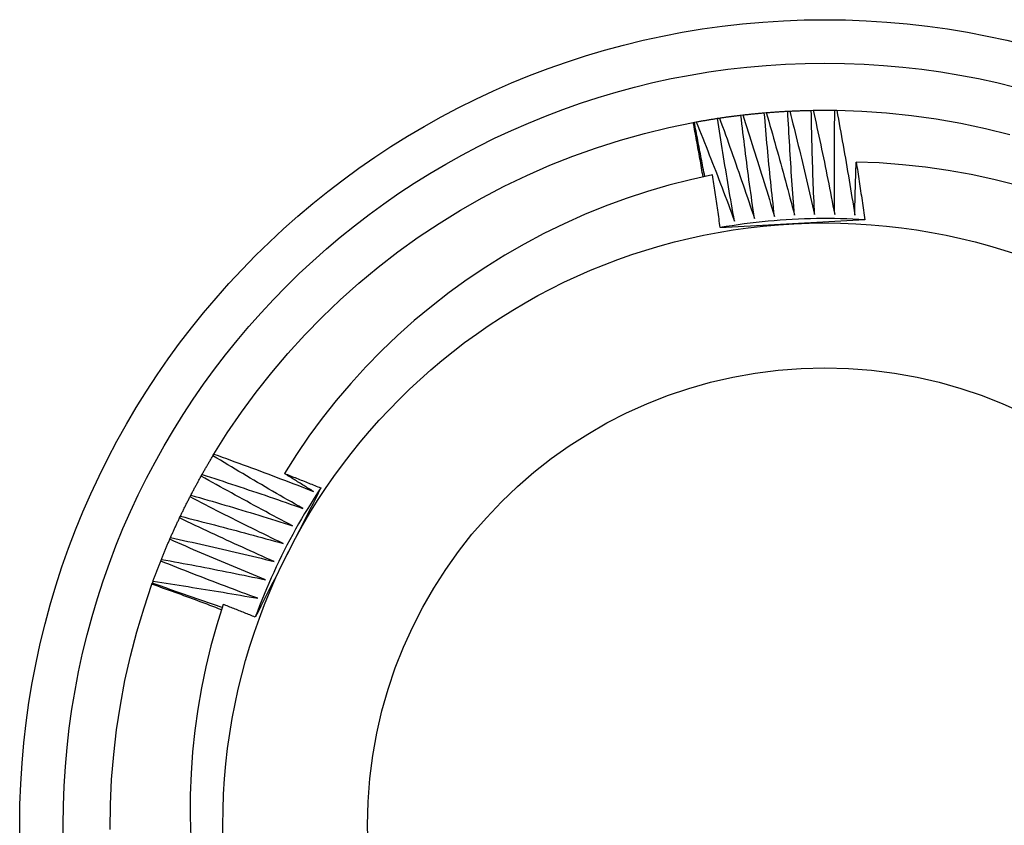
# Model space of a CAD drawing. Header units: inches. Extents: x 48.1 to 120.1, y 24 to 63.2.
# Tile 7 of 25: x 51.879 to 52.093, y 58.101 to 58.276. Entities that reach past the tile are written whole.
import ezdxf

# ---------------------------------------------------------------- set-up
doc = ezdxf.new("R2010")
doc.units = ezdxf.units.IN
doc.header["$MEASUREMENT"] = 0
doc.layers.add('Visible Edges(ANSI)', color=7, linetype='Continuous', lineweight=25)
doc.layers.add('Visible Tangent Edges(ANSI)', color=7, linetype='Continuous', lineweight=25)

msp = doc.modelspace()

# ---------------------------------------------------------------- linework, layer by layer
at = {"layer": 'Visible Edges(ANSI)'}
for p, q in [((52.03049, 58.25478), (52.0309, 58.25484)), ((52.03557, 58.25547), (52.03597, 58.25551)), ((52.04066, 58.25598), (52.04107, 58.25602)), ((52.04577, 58.25633), (52.04618, 58.25635)), ((52.05088, 58.25651), (52.05129, 58.25652)), ((52.056, 58.25653), (52.05641, 58.25652)), ((52.02519, 58.25388), (52.02545, 58.25393)), ((52.02545, 58.25393), (52.02585, 58.254)), ((51.92069, 58.18139), (51.9209, 58.18174)), ((51.91812, 58.17697), (51.91832, 58.17733)), ((51.91569, 58.17246), (51.91588, 58.17282)), ((51.91341, 58.16787), (51.91359, 58.16824)), ((51.91129, 58.16322), (51.91146, 58.16359)), ((51.90932, 58.15849), (51.90947, 58.15887)), ((51.90751, 58.1537), (51.90765, 58.15409)), ((51.90742, 58.15346), (51.90751, 58.1537))]:
    msp.add_line(p, q, dxfattribs=at)
at = {"layer": 'Visible Edges(ANSI)', "flags": 128}
for points in [[(52.02585, 58.254), (52.02604, 58.25404), (52.02624, 58.25407), (52.02643, 58.25411), (52.02662, 58.25414), (52.02682, 58.25418), (52.02701, 58.25421), (52.0272, 58.25425), (52.0274, 58.25428), (52.02759, 58.25431), (52.02778, 58.25434), (52.02798, 58.25438), (52.02817, 58.25441), (52.02836, 58.25444), (52.02856, 58.25447), (52.02875, 58.25451), (52.02894, 58.25454), (52.02914, 58.25457), (52.02933, 58.2546), (52.02952, 58.25463), (52.02972, 58.25466), (52.02991, 58.25469), (52.03011, 58.25472), (52.0303, 58.25475), (52.03049, 58.25478)], [(52.03417, 58.23244), (52.034, 58.23337), (52.03384, 58.2343), (52.03367, 58.23523), (52.03351, 58.23616), (52.03335, 58.23708), (52.03319, 58.23801), (52.03303, 58.23894), (52.03287, 58.23987), (52.03271, 58.2408), (52.03256, 58.24173), (52.0324, 58.24266), (52.03225, 58.2436), (52.03209, 58.24453), (52.03194, 58.24546), (52.03179, 58.24639), (52.03164, 58.24732), (52.0315, 58.24825), (52.03135, 58.24918), (52.0312, 58.25012), (52.03106, 58.25105), (52.03092, 58.25198), (52.03077, 58.25291), (52.03063, 58.25385), (52.03049, 58.25478)], [(52.0309, 58.25484), (52.03109, 58.25487), (52.03129, 58.2549), (52.03148, 58.25493), (52.03168, 58.25496), (52.03187, 58.25498), (52.03206, 58.25501), (52.03226, 58.25504), (52.03245, 58.25507), (52.03265, 58.25509), (52.03284, 58.25512), (52.03304, 58.25515), (52.03323, 58.25517), (52.03343, 58.2552), (52.03362, 58.25522), (52.03381, 58.25525), (52.03401, 58.25527), (52.0342, 58.2553), (52.0344, 58.25532), (52.03459, 58.25535), (52.03479, 58.25537), (52.03498, 58.2554), (52.03518, 58.25542), (52.03537, 58.25544), (52.03557, 58.25547)], [(52.0309, 58.25484), (52.03123, 58.25394), (52.03156, 58.25303), (52.03189, 58.25213), (52.03221, 58.25122), (52.03254, 58.25032), (52.03286, 58.24941), (52.03319, 58.2485), (52.03351, 58.2476), (52.03383, 58.24669), (52.03415, 58.24578), (52.03447, 58.24487), (52.03478, 58.24396), (52.0351, 58.24305), (52.03542, 58.24214), (52.03573, 58.24123), (52.03604, 58.24032), (52.03635, 58.23941), (52.03667, 58.2385), (52.03697, 58.23758), (52.03728, 58.23667), (52.03759, 58.23576), (52.0379, 58.23485), (52.0382, 58.23393), (52.03851, 58.23302)], [(52.03851, 58.23302), (52.03837, 58.23395), (52.03823, 58.23488), (52.0381, 58.23582), (52.03797, 58.23675), (52.03784, 58.23769), (52.03771, 58.23862), (52.03758, 58.23955), (52.03745, 58.24049), (52.03732, 58.24142), (52.0372, 58.24236), (52.03707, 58.24329), (52.03695, 58.24423), (52.03683, 58.24516), (52.03671, 58.2461), (52.03659, 58.24704), (52.03647, 58.24797), (52.03635, 58.24891), (52.03624, 58.24984), (52.03612, 58.25078), (52.03601, 58.25172), (52.0359, 58.25265), (52.03579, 58.25359), (52.03568, 58.25453), (52.03557, 58.25547)], [(52.03597, 58.25551), (52.03617, 58.25554), (52.03636, 58.25556), (52.03656, 58.25558), (52.03675, 58.2556), (52.03695, 58.25562), (52.03714, 58.25564), (52.03734, 58.25566), (52.03753, 58.25569), (52.03773, 58.25571), (52.03793, 58.25573), (52.03812, 58.25575), (52.03832, 58.25577), (52.03851, 58.25579), (52.03871, 58.2558), (52.0389, 58.25582), (52.0391, 58.25584), (52.03929, 58.25586), (52.03949, 58.25588), (52.03968, 58.2559), (52.03988, 58.25591), (52.04007, 58.25593), (52.04027, 58.25595), (52.04046, 58.25597), (52.04066, 58.25598)], [(52.03597, 58.25551), (52.03627, 58.2546), (52.03657, 58.25368), (52.03687, 58.25277), (52.03717, 58.25185), (52.03746, 58.25094), (52.03776, 58.25002), (52.03805, 58.2491), (52.03834, 58.24818), (52.03863, 58.24727), (52.03892, 58.24635), (52.03921, 58.24543), (52.0395, 58.24451), (52.03978, 58.24359), (52.04007, 58.24267), (52.04035, 58.24175), (52.04064, 58.24083), (52.04092, 58.23991), (52.0412, 58.23899), (52.04148, 58.23807), (52.04176, 58.23714), (52.04203, 58.23622), (52.04231, 58.2353), (52.04258, 58.23437), (52.04286, 58.23345)], [(52.04286, 58.23345), (52.04275, 58.23439), (52.04265, 58.23532), (52.04255, 58.23626), (52.04244, 58.2372), (52.04234, 58.23814), (52.04224, 58.23908), (52.04215, 58.24001), (52.04205, 58.24095), (52.04195, 58.24189), (52.04186, 58.24283), (52.04177, 58.24377), (52.04167, 58.24471), (52.04158, 58.24565), (52.04149, 58.24658), (52.0414, 58.24752), (52.04132, 58.24846), (52.04123, 58.2494), (52.04115, 58.25034), (52.04106, 58.25128), (52.04098, 58.25222), (52.0409, 58.25316), (52.04082, 58.2541), (52.04074, 58.25504), (52.04066, 58.25598)], [(52.04107, 58.25602), (52.04126, 58.25603), (52.04146, 58.25605), (52.04166, 58.25606), (52.04185, 58.25608), (52.04205, 58.25609), (52.04224, 58.25611), (52.04244, 58.25612), (52.04263, 58.25614), (52.04283, 58.25615), (52.04303, 58.25617), (52.04322, 58.25618), (52.04342, 58.25619), (52.04361, 58.25621), (52.04381, 58.25622), (52.044, 58.25623), (52.0442, 58.25624), (52.0444, 58.25626), (52.04459, 58.25627), (52.04479, 58.25628), (52.04498, 58.25629), (52.04518, 58.2563), (52.04538, 58.25631), (52.04557, 58.25632), (52.04577, 58.25633)], [(52.04107, 58.25602), (52.04134, 58.25509), (52.04161, 58.25417), (52.04187, 58.25324), (52.04214, 58.25232), (52.04241, 58.25139), (52.04267, 58.25047), (52.04293, 58.24954), (52.04319, 58.24861), (52.04345, 58.24769), (52.04371, 58.24676), (52.04397, 58.24583), (52.04423, 58.2449), (52.04448, 58.24398), (52.04474, 58.24305), (52.04499, 58.24212), (52.04525, 58.24119), (52.0455, 58.24026), (52.04575, 58.23933), (52.046, 58.2384), (52.04624, 58.23747), (52.04649, 58.23654), (52.04674, 58.2356), (52.04698, 58.23467), (52.04722, 58.23374)], [(52.04722, 58.23374), (52.04715, 58.23468), (52.04708, 58.23562), (52.047, 58.23656), (52.04693, 58.2375), (52.04686, 58.23844), (52.04679, 58.23938), (52.04673, 58.24032), (52.04666, 58.24126), (52.0466, 58.2422), (52.04653, 58.24315), (52.04647, 58.24409), (52.04641, 58.24503), (52.04635, 58.24597), (52.04629, 58.24691), (52.04623, 58.24785), (52.04618, 58.24879), (52.04612, 58.24974), (52.04607, 58.25068), (52.04601, 58.25162), (52.04596, 58.25256), (52.04591, 58.25351), (52.04586, 58.25445), (52.04581, 58.25539), (52.04577, 58.25633)], [(52.04618, 58.25635), (52.04637, 58.25636), (52.04657, 58.25637), (52.04676, 58.25638), (52.04696, 58.25639), (52.04716, 58.2564), (52.04735, 58.25641), (52.04755, 58.25641), (52.04774, 58.25642), (52.04794, 58.25643), (52.04814, 58.25644), (52.04833, 58.25644), (52.04853, 58.25645), (52.04873, 58.25646), (52.04892, 58.25646), (52.04912, 58.25647), (52.04931, 58.25648), (52.04951, 58.25648), (52.04971, 58.25649), (52.0499, 58.25649), (52.0501, 58.2565), (52.05029, 58.2565), (52.05049, 58.25651), (52.05069, 58.25651), (52.05088, 58.25651)], [(52.04618, 58.25635), (52.04642, 58.25542), (52.04665, 58.25449), (52.04689, 58.25355), (52.04713, 58.25262), (52.04736, 58.25169), (52.04759, 58.25075), (52.04783, 58.24982), (52.04806, 58.24888), (52.04829, 58.24795), (52.04852, 58.24701), (52.04874, 58.24608), (52.04897, 58.24514), (52.04919, 58.24421), (52.04942, 58.24327), (52.04964, 58.24233), (52.04986, 58.24139), (52.05008, 58.24046), (52.0503, 58.23952), (52.05052, 58.23858), (52.05074, 58.23764), (52.05095, 58.2367), (52.05117, 58.23576), (52.05138, 58.23482), (52.05159, 58.23388)], [(52.05159, 58.23388), (52.05155, 58.23483), (52.05151, 58.23577), (52.05147, 58.23671), (52.05143, 58.23765), (52.05139, 58.2386), (52.05135, 58.23954), (52.05132, 58.24048), (52.05128, 58.24142), (52.05125, 58.24237), (52.05121, 58.24331), (52.05118, 58.24425), (52.05115, 58.24519), (52.05112, 58.24614), (52.0511, 58.24708), (52.05107, 58.24802), (52.05104, 58.24897), (52.05102, 58.24991), (52.051, 58.25085), (52.05097, 58.2518), (52.05095, 58.25274), (52.05093, 58.25368), (52.05092, 58.25463), (52.0509, 58.25557), (52.05088, 58.25651)], [(52.05129, 58.25652), (52.05149, 58.25652), (52.05169, 58.25653), (52.05188, 58.25653), (52.05208, 58.25653), (52.05227, 58.25653), (52.05247, 58.25654), (52.05267, 58.25654), (52.05286, 58.25654), (52.05306, 58.25654), (52.05326, 58.25654), (52.05345, 58.25654), (52.05365, 58.25654), (52.05384, 58.25654), (52.05404, 58.25654), (52.05424, 58.25654), (52.05443, 58.25654), (52.05463, 58.25654), (52.05483, 58.25654), (52.05502, 58.25654), (52.05522, 58.25654), (52.05541, 58.25653), (52.05561, 58.25653), (52.05581, 58.25653), (52.056, 58.25653)], [(52.05129, 58.25652), (52.0515, 58.25558), (52.05171, 58.25464), (52.05191, 58.2537), (52.05212, 58.25276), (52.05232, 58.25182), (52.05253, 58.25088), (52.05273, 58.24994), (52.05293, 58.24899), (52.05313, 58.24805), (52.05332, 58.24711), (52.05352, 58.24617), (52.05372, 58.24522), (52.05391, 58.24428), (52.0541, 58.24334), (52.05429, 58.24239), (52.05449, 58.24145), (52.05467, 58.24051), (52.05486, 58.23956), (52.05505, 58.23862), (52.05524, 58.23767), (52.05542, 58.23672), (52.0556, 58.23578), (52.05579, 58.23483), (52.05597, 58.23389)], [(52.05597, 58.23389), (52.05596, 58.23483), (52.05594, 58.23577), (52.05593, 58.23672), (52.05593, 58.23766), (52.05592, 58.2386), (52.05591, 58.23954), (52.05591, 58.24049), (52.0559, 58.24143), (52.0559, 58.24237), (52.0559, 58.24332), (52.0559, 58.24426), (52.0559, 58.2452), (52.0559, 58.24615), (52.0559, 58.24709), (52.05591, 58.24803), (52.05591, 58.24898), (52.05592, 58.24992), (52.05593, 58.25086), (52.05594, 58.25181), (52.05595, 58.25275), (52.05596, 58.2537), (52.05597, 58.25464), (52.05599, 58.25558), (52.056, 58.25653)], [(52.05641, 58.25652), (52.06185, 58.25633), (52.06728, 58.25596), (52.07269, 58.25539), (52.07808, 58.25464), (52.08344, 58.2537), (52.08876, 58.25257), (52.09405, 58.25125)], [(52.05641, 58.25652), (52.05659, 58.25557), (52.05677, 58.25463), (52.05694, 58.25368), (52.05711, 58.25273), (52.05729, 58.25179), (52.05746, 58.25084), (52.05763, 58.24989), (52.0578, 58.24894), (52.05796, 58.248), (52.05813, 58.24705), (52.0583, 58.2461), (52.05846, 58.24515), (52.05862, 58.2442), (52.05879, 58.24325), (52.05895, 58.2423), (52.05911, 58.24135), (52.05926, 58.2404), (52.05942, 58.23945), (52.05958, 58.2385), (52.05973, 58.23755), (52.05989, 58.2366), (52.06004, 58.23565), (52.06019, 58.2347), (52.06034, 58.23374)], [(51.9209, 58.18174), (51.92381, 58.18635), (51.92687, 58.19084), (51.93009, 58.19523), (51.93346, 58.1995), (51.93698, 58.20365), (51.94065, 58.20768), (51.94445, 58.21157), (51.94838, 58.21533), (51.95244, 58.21895), (51.95663, 58.22243), (51.96094, 58.22575), (51.96536, 58.22893), (51.96989, 58.23194), (51.97452, 58.2348), (51.97925, 58.23749), (51.98407, 58.24002), (51.98898, 58.24237), (51.99396, 58.24456), (51.99902, 58.24656), (52.00414, 58.24839), (52.00933, 58.25004), (52.01457, 58.25151), (52.01986, 58.25279), (52.02519, 58.25388)], [(52.02734, 58.24204), (52.02726, 58.24253), (52.02717, 58.24303), (52.02709, 58.24352), (52.027, 58.24402), (52.02691, 58.24451), (52.02682, 58.245), (52.02674, 58.2455), (52.02665, 58.24599), (52.02656, 58.24648), (52.02647, 58.24698), (52.02638, 58.24747), (52.02629, 58.24796), (52.0262, 58.24846), (52.02611, 58.24895), (52.02602, 58.24944), (52.02593, 58.24994), (52.02584, 58.25043), (52.02575, 58.25092), (52.02566, 58.25142), (52.02556, 58.25191), (52.02547, 58.2524), (52.02538, 58.2529), (52.02529, 58.25339), (52.02519, 58.25388)], [(52.0277, 58.24212), (52.02761, 58.24261), (52.02751, 58.2431), (52.02741, 58.24359), (52.02731, 58.24408), (52.02722, 58.24457), (52.02712, 58.24507), (52.02703, 58.24556), (52.02693, 58.24605), (52.02684, 58.24654), (52.02674, 58.24703), (52.02665, 58.24753), (52.02655, 58.24802), (52.02646, 58.24851), (52.02636, 58.249), (52.02627, 58.2495), (52.02618, 58.24999), (52.02609, 58.25048), (52.02599, 58.25097), (52.0259, 58.25147), (52.02581, 58.25196), (52.02572, 58.25245), (52.02563, 58.25294), (52.02554, 58.25344), (52.02545, 58.25393)], [(52.02585, 58.254), (52.02621, 58.25311), (52.02657, 58.25222), (52.02692, 58.25132), (52.02728, 58.25043), (52.02764, 58.24953), (52.02799, 58.24864), (52.02834, 58.24774), (52.02869, 58.24685), (52.02904, 58.24595), (52.02939, 58.24505), (52.02974, 58.24416), (52.03009, 58.24326), (52.03044, 58.24236), (52.03078, 58.24146), (52.03113, 58.24056), (52.03147, 58.23966), (52.03181, 58.23876), (52.03215, 58.23786), (52.03249, 58.23696), (52.03283, 58.23605), (52.03317, 58.23515), (52.0335, 58.23425), (52.03384, 58.23335), (52.03417, 58.23244)], [(52.06034, 58.23374), (52.06035, 58.23422), (52.06036, 58.2347), (52.06037, 58.23518), (52.06038, 58.23566), (52.06039, 58.23614), (52.0604, 58.23662), (52.06041, 58.2371), (52.06042, 58.23758), (52.06044, 58.23806), (52.06045, 58.23854), (52.06046, 58.23902), (52.06047, 58.2395), (52.06049, 58.23998), (52.0605, 58.24046), (52.06051, 58.24094), (52.06053, 58.24142), (52.06054, 58.2419), (52.06056, 58.24238), (52.06057, 58.24286), (52.06059, 58.24334), (52.0606, 58.24382), (52.06062, 58.2443), (52.06063, 58.24478), (52.06065, 58.24526)], [(52.09552, 58.24026), (52.09061, 58.2415), (52.08567, 58.24256), (52.0807, 58.24345), (52.07571, 58.24416), (52.0707, 58.2447), (52.06568, 58.24507), (52.06065, 58.24526)], [(52.06065, 58.24526), (52.06073, 58.24473), (52.06081, 58.24421), (52.0609, 58.24369), (52.06098, 58.24316), (52.06106, 58.24264), (52.06114, 58.24212), (52.06122, 58.24159), (52.0613, 58.24107), (52.06138, 58.24055), (52.06146, 58.24002), (52.06154, 58.2395), (52.06162, 58.23898), (52.06169, 58.23845), (52.06177, 58.23793), (52.06185, 58.2374), (52.06193, 58.23688), (52.062, 58.23636), (52.06208, 58.23583), (52.06215, 58.23531), (52.06223, 58.23478), (52.06231, 58.23426), (52.06238, 58.23373), (52.06245, 58.23321), (52.06253, 58.23269)], [(52.02935, 58.24246), (52.02459, 58.24142), (52.01988, 58.24022), (52.01521, 58.23886), (52.0106, 58.23734), (52.00603, 58.23566), (52.00153, 58.23384), (51.99709, 58.23186), (51.99271, 58.22972), (51.98841, 58.22744), (51.98418, 58.22501), (51.98004, 58.22243), (51.976, 58.21972), (51.97205, 58.21687), (51.96821, 58.21389), (51.96447, 58.21078), (51.96085, 58.20755), (51.95734, 58.20419), (51.95394, 58.20072), (51.95066, 58.19712), (51.94751, 58.19342), (51.94448, 58.1896), (51.94158, 58.18567), (51.93883, 58.18165), (51.93622, 58.17755)], [(52.03108, 58.231), (52.03101, 58.23147), (52.03094, 58.23195), (52.03087, 58.23243), (52.0308, 58.23291), (52.03073, 58.23339), (52.03066, 58.23386), (52.03059, 58.23434), (52.03052, 58.23482), (52.03045, 58.2353), (52.03038, 58.23578), (52.03031, 58.23625), (52.03024, 58.23673), (52.03016, 58.23721), (52.03009, 58.23769), (52.03002, 58.23816), (52.02995, 58.23864), (52.02987, 58.23912), (52.0298, 58.2396), (52.02972, 58.24007), (52.02965, 58.24055), (52.02958, 58.24103), (52.0295, 58.2415), (52.02942, 58.24198), (52.02935, 58.24246)], [(52.06253, 58.23269), (52.06122, 58.23277), (52.0599, 58.23283), (52.05859, 58.23289), (52.05727, 58.23293), (52.05596, 58.23296), (52.05464, 58.23297), (52.05333, 58.23297), (52.05201, 58.23296), (52.0507, 58.23294), (52.04938, 58.2329), (52.04807, 58.23285), (52.04675, 58.23278), (52.04544, 58.23271), (52.04413, 58.23262), (52.04282, 58.23251), (52.04151, 58.2324), (52.0402, 58.23227), (52.03889, 58.23212), (52.03758, 58.23197), (52.03628, 58.2318), (52.03497, 58.23162), (52.03367, 58.23142), (52.03237, 58.23122), (52.03108, 58.231)], [(52.06253, 58.23269), (52.06122, 58.23261), (52.05991, 58.23254), (52.05861, 58.23247), (52.0573, 58.2324), (52.05599, 58.23233), (52.05468, 58.23226), (52.05337, 58.23219), (52.05206, 58.23212), (52.05075, 58.23205), (52.04943, 58.23198), (52.04812, 58.23191), (52.0468, 58.23184), (52.04549, 58.23177), (52.04417, 58.2317), (52.04286, 58.23163), (52.04155, 58.23156), (52.04024, 58.23149), (52.03893, 58.23142), (52.03762, 58.23135), (52.03631, 58.23128), (52.035, 58.23121), (52.03369, 58.23114), (52.03238, 58.23107), (52.03108, 58.231)], [(51.9209, 58.18174), (51.92181, 58.18142), (51.92271, 58.18109), (51.92362, 58.18077), (51.92452, 58.18044), (51.92543, 58.18011), (51.92633, 58.17978), (51.92724, 58.17945), (51.92814, 58.17912), (51.92904, 58.17878), (51.92995, 58.17845), (51.93085, 58.17811), (51.93175, 58.17777), (51.93265, 58.17744), (51.93355, 58.1771), (51.93446, 58.17676), (51.93536, 58.17641), (51.93626, 58.17607), (51.93716, 58.17573), (51.93806, 58.17538), (51.93895, 58.17504), (51.93985, 58.17469), (51.94075, 58.17434), (51.94165, 58.17399), (51.94255, 58.17364)], [(51.91832, 58.17733), (51.91841, 58.1775), (51.91851, 58.17767), (51.91861, 58.17784), (51.9187, 58.17801), (51.9188, 58.17818), (51.9189, 58.17835), (51.919, 58.17852), (51.91909, 58.17869), (51.91919, 58.17886), (51.91929, 58.17903), (51.91939, 58.1792), (51.91949, 58.17937), (51.91959, 58.17954), (51.91969, 58.17971), (51.91979, 58.17988), (51.91989, 58.18005), (51.91999, 58.18021), (51.92009, 58.18038), (51.92019, 58.18055), (51.92029, 58.18072), (51.92039, 58.18089), (51.92049, 58.18106), (51.92059, 58.18123), (51.92069, 58.18139)], [(51.94022, 58.16994), (51.9394, 58.1704), (51.93858, 58.17087), (51.93776, 58.17134), (51.93694, 58.1718), (51.93612, 58.17227), (51.9353, 58.17274), (51.93449, 58.17322), (51.93367, 58.17369), (51.93285, 58.17416), (51.93204, 58.17464), (51.93123, 58.17511), (51.93041, 58.17559), (51.9296, 58.17607), (51.92879, 58.17655), (51.92797, 58.17703), (51.92716, 58.17751), (51.92635, 58.17799), (51.92554, 58.17847), (51.92473, 58.17896), (51.92392, 58.17944), (51.92311, 58.17993), (51.9223, 58.18042), (51.9215, 58.1809), (51.92069, 58.18139)], [(51.91832, 58.17733), (51.91923, 58.17703), (51.92015, 58.17673), (51.92107, 58.17644), (51.92198, 58.17614), (51.9229, 58.17584), (51.92381, 58.17554), (51.92473, 58.17524), (51.92564, 58.17494), (51.92655, 58.17463), (51.92747, 58.17433), (51.92838, 58.17402), (51.92929, 58.17371), (51.9302, 58.17341), (51.93112, 58.1731), (51.93203, 58.17279), (51.93294, 58.17247), (51.93385, 58.17216), (51.93476, 58.17185), (51.93567, 58.17153), (51.93658, 58.17121), (51.93749, 58.1709), (51.9384, 58.17058), (51.93931, 58.17026), (51.94022, 58.16994)], [(51.93622, 58.17755), (51.93655, 58.17742), (51.93688, 58.17729), (51.93721, 58.17716), (51.93754, 58.17703), (51.93788, 58.1769), (51.93821, 58.17677), (51.93854, 58.17664), (51.93887, 58.17651), (51.9392, 58.17637), (51.93953, 58.17624), (51.93986, 58.17611), (51.94019, 58.17598), (51.94052, 58.17585), (51.94086, 58.17572), (51.94119, 58.17559), (51.94152, 58.17545), (51.94185, 58.17532), (51.94218, 58.17519), (51.94251, 58.17506), (51.94284, 58.17492), (51.94317, 58.17479), (51.9435, 58.17466), (51.94383, 58.17453), (51.94416, 58.17439)], [(51.94255, 58.17364), (51.94228, 58.1738), (51.94202, 58.17396), (51.94175, 58.17412), (51.94149, 58.17429), (51.94122, 58.17445), (51.94096, 58.17461), (51.9407, 58.17477), (51.94043, 58.17493), (51.94017, 58.1751), (51.9399, 58.17526), (51.93964, 58.17542), (51.93938, 58.17558), (51.93911, 58.17575), (51.93885, 58.17591), (51.93859, 58.17607), (51.93832, 58.17624), (51.93806, 58.1764), (51.9378, 58.17656), (51.93753, 58.17673), (51.93727, 58.17689), (51.93701, 58.17705), (51.93674, 58.17722), (51.93648, 58.17738), (51.93622, 58.17755)], [(51.91588, 58.17282), (51.91597, 58.173), (51.91606, 58.17317), (51.91615, 58.17335), (51.91624, 58.17352), (51.91634, 58.17369), (51.91643, 58.17387), (51.91652, 58.17404), (51.91661, 58.17421), (51.9167, 58.17439), (51.9168, 58.17456), (51.91689, 58.17473), (51.91698, 58.1749), (51.91708, 58.17508), (51.91717, 58.17525), (51.91726, 58.17542), (51.91736, 58.17559), (51.91745, 58.17577), (51.91755, 58.17594), (51.91764, 58.17611), (51.91774, 58.17628), (51.91783, 58.17645), (51.91793, 58.17663), (51.91802, 58.1768), (51.91812, 58.17697)], [(51.93801, 58.16616), (51.93718, 58.1666), (51.93634, 58.16704), (51.93551, 58.16748), (51.93467, 58.16792), (51.93384, 58.16836), (51.93301, 58.1688), (51.93218, 58.16925), (51.93134, 58.16969), (51.93051, 58.17014), (51.92968, 58.17059), (51.92885, 58.17104), (51.92802, 58.17149), (51.9272, 58.17194), (51.92637, 58.17239), (51.92554, 58.17284), (51.92471, 58.1733), (51.92389, 58.17375), (51.92306, 58.17421), (51.92224, 58.17467), (51.92141, 58.17512), (51.92059, 58.17558), (51.91976, 58.17604), (51.91894, 58.17651), (51.91812, 58.17697)], [(51.94416, 58.17439), (51.94357, 58.17323), (51.94298, 58.17206), (51.94239, 58.17089), (51.94179, 58.16972), (51.9412, 58.16855), (51.94061, 58.16738), (51.94001, 58.16621), (51.93942, 58.16504), (51.93882, 58.16387), (51.93822, 58.1627), (51.93763, 58.16153), (51.93703, 58.16035), (51.93643, 58.15918), (51.93584, 58.15801), (51.93524, 58.15683), (51.93464, 58.15566), (51.93405, 58.15449), (51.93345, 58.15332), (51.93286, 58.15215), (51.93227, 58.15098), (51.93167, 58.14982), (51.93108, 58.14865), (51.93049, 58.14748), (51.9299, 58.14631)], [(51.94416, 58.17439), (51.94343, 58.1733), (51.94272, 58.17219), (51.94202, 58.17108), (51.94132, 58.16996), (51.94064, 58.16884), (51.93997, 58.16771), (51.93931, 58.16657), (51.93866, 58.16542), (51.93803, 58.16427), (51.9374, 58.16311), (51.93679, 58.16195), (51.93619, 58.16078), (51.9356, 58.1596), (51.93502, 58.15842), (51.93445, 58.15723), (51.9339, 58.15604), (51.93336, 58.15484), (51.93283, 58.15364), (51.93231, 58.15243), (51.9318, 58.15122), (51.93131, 58.15), (51.93083, 58.14877), (51.93036, 58.14754), (51.9299, 58.14631)], [(51.91359, 58.16824), (51.91368, 58.16842), (51.91376, 58.1686), (51.91385, 58.16877), (51.91393, 58.16895), (51.91402, 58.16913), (51.9141, 58.1693), (51.91419, 58.16948), (51.91428, 58.16966), (51.91436, 58.16983), (51.91445, 58.17001), (51.91454, 58.17018), (51.91463, 58.17036), (51.91471, 58.17054), (51.9148, 58.17071), (51.91489, 58.17089), (51.91498, 58.17106), (51.91507, 58.17124), (51.91515, 58.17141), (51.91524, 58.17159), (51.91533, 58.17176), (51.91542, 58.17194), (51.91551, 58.17211), (51.9156, 58.17229), (51.91569, 58.17246)], [(51.93593, 58.16231), (51.93508, 58.16272), (51.93423, 58.16313), (51.93338, 58.16355), (51.93254, 58.16396), (51.93169, 58.16438), (51.93084, 58.16479), (51.93, 58.16521), (51.92915, 58.16563), (51.92831, 58.16604), (51.92746, 58.16646), (51.92662, 58.16689), (51.92577, 58.16731), (51.92493, 58.16773), (51.92409, 58.16816), (51.92325, 58.16858), (51.9224, 58.16901), (51.92156, 58.16944), (51.92072, 58.16986), (51.91988, 58.17029), (51.91904, 58.17073), (51.9182, 58.17116), (51.91737, 58.17159), (51.91653, 58.17202), (51.91569, 58.17246)], [(51.91588, 58.17282), (51.91681, 58.17256), (51.91773, 58.17229), (51.91866, 58.17203), (51.91958, 58.17176), (51.9205, 58.17149), (51.92143, 58.17122), (51.92235, 58.17095), (51.92328, 58.17068), (51.9242, 58.1704), (51.92512, 58.17013), (51.92604, 58.16985), (51.92697, 58.16958), (51.92789, 58.1693), (51.92881, 58.16902), (51.92973, 58.16874), (51.93065, 58.16846), (51.93157, 58.16817), (51.93249, 58.16789), (51.93341, 58.1676), (51.93433, 58.16732), (51.93525, 58.16703), (51.93617, 58.16674), (51.93709, 58.16645), (51.93801, 58.16616)], [(51.91146, 58.16359), (51.91153, 58.16377), (51.91161, 58.16395), (51.91169, 58.16413), (51.91177, 58.16431), (51.91185, 58.16449), (51.91193, 58.16467), (51.91201, 58.16485), (51.91209, 58.16503), (51.91217, 58.16521), (51.91226, 58.16538), (51.91234, 58.16556), (51.91242, 58.16574), (51.9125, 58.16592), (51.91258, 58.1661), (51.91266, 58.16628), (51.91275, 58.16645), (51.91283, 58.16663), (51.91291, 58.16681), (51.913, 58.16699), (51.91308, 58.16717), (51.91316, 58.16734), (51.91325, 58.16752), (51.91333, 58.1677), (51.91341, 58.16787)], [(51.93398, 58.1584), (51.93311, 58.15878), (51.93225, 58.15916), (51.93139, 58.15955), (51.93053, 58.15993), (51.92967, 58.16032), (51.92881, 58.16071), (51.92795, 58.1611), (51.92709, 58.16149), (51.92623, 58.16188), (51.92538, 58.16227), (51.92452, 58.16266), (51.92366, 58.16306), (51.9228, 58.16345), (51.92195, 58.16385), (51.92109, 58.16425), (51.92024, 58.16465), (51.91938, 58.16505), (51.91853, 58.16545), (51.91768, 58.16585), (51.91682, 58.16625), (51.91597, 58.16666), (51.91512, 58.16706), (51.91427, 58.16747), (51.91341, 58.16787)], [(51.91359, 58.16824), (51.91453, 58.16801), (51.91546, 58.16778), (51.91639, 58.16754), (51.91733, 58.1673), (51.91826, 58.16706), (51.91919, 58.16683), (51.92012, 58.16658), (51.92105, 58.16634), (51.92199, 58.1661), (51.92292, 58.16586), (51.92385, 58.16561), (51.92478, 58.16536), (51.92571, 58.16512), (51.92664, 58.16487), (51.92757, 58.16462), (51.9285, 58.16437), (51.92943, 58.16411), (51.93036, 58.16386), (51.93129, 58.1636), (51.93222, 58.16335), (51.93315, 58.16309), (51.93407, 58.16283), (51.935, 58.16257), (51.93593, 58.16231)], [(51.90947, 58.15887), (51.90955, 58.15905), (51.90962, 58.15924), (51.90969, 58.15942), (51.90977, 58.1596), (51.90984, 58.15978), (51.90992, 58.15996), (51.90999, 58.16015), (51.91006, 58.16033), (51.91014, 58.16051), (51.91021, 58.16069), (51.91029, 58.16087), (51.91037, 58.16105), (51.91044, 58.16123), (51.91052, 58.16141), (51.91059, 58.16159), (51.91067, 58.16178), (51.91075, 58.16196), (51.91082, 58.16214), (51.9109, 58.16232), (51.91098, 58.1625), (51.91106, 58.16268), (51.91113, 58.16286), (51.91121, 58.16304), (51.91129, 58.16322)], [(51.93215, 58.15442), (51.93128, 58.15478), (51.9304, 58.15513), (51.92953, 58.15549), (51.92866, 58.15584), (51.92779, 58.1562), (51.92691, 58.15656), (51.92604, 58.15692), (51.92517, 58.15728), (51.9243, 58.15765), (51.92343, 58.15801), (51.92256, 58.15837), (51.92169, 58.15874), (51.92082, 58.15911), (51.91995, 58.15947), (51.91908, 58.15984), (51.91822, 58.16021), (51.91735, 58.16059), (51.91648, 58.16096), (51.91562, 58.16133), (51.91475, 58.16171), (51.91388, 58.16208), (51.91302, 58.16246), (51.91216, 58.16284), (51.91129, 58.16322)], [(51.91146, 58.16359), (51.9124, 58.16339), (51.91334, 58.16319), (51.91428, 58.16298), (51.91522, 58.16277), (51.91616, 58.16257), (51.9171, 58.16236), (51.91804, 58.16215), (51.91898, 58.16194), (51.91992, 58.16173), (51.92086, 58.16151), (51.92179, 58.1613), (51.92273, 58.16108), (51.92367, 58.16086), (51.92461, 58.16065), (51.92555, 58.16043), (51.92648, 58.16021), (51.92742, 58.15998), (51.92836, 58.15976), (51.9293, 58.15954), (51.93023, 58.15931), (51.93117, 58.15909), (51.9321, 58.15886), (51.93304, 58.15863), (51.93398, 58.1584)], [(51.90765, 58.15409), (51.90771, 58.15427), (51.90778, 58.15446), (51.90785, 58.15464), (51.90792, 58.15483), (51.90799, 58.15501), (51.90805, 58.1552), (51.90812, 58.15538), (51.90819, 58.15556), (51.90826, 58.15575), (51.90833, 58.15593), (51.9084, 58.15611), (51.90847, 58.1563), (51.90854, 58.15648), (51.90861, 58.15666), (51.90868, 58.15685), (51.90875, 58.15703), (51.90882, 58.15721), (51.90889, 58.1574), (51.90896, 58.15758), (51.90903, 58.15776), (51.9091, 58.15794), (51.90918, 58.15813), (51.90925, 58.15831), (51.90932, 58.15849)], [(51.93046, 58.15039), (51.92958, 58.15071), (51.92869, 58.15104), (51.92781, 58.15137), (51.92692, 58.15169), (51.92604, 58.15202), (51.92515, 58.15235), (51.92427, 58.15269), (51.92339, 58.15302), (51.92251, 58.15335), (51.92163, 58.15369), (51.92074, 58.15402), (51.91986, 58.15436), (51.91898, 58.1547), (51.9181, 58.15504), (51.91722, 58.15538), (51.91634, 58.15572), (51.91546, 58.15606), (51.91458, 58.15641), (51.91371, 58.15675), (51.91283, 58.1571), (51.91195, 58.15744), (51.91107, 58.15779), (51.9102, 58.15814), (51.90932, 58.15849)], [(51.90947, 58.15887), (51.91042, 58.1587), (51.91137, 58.15853), (51.91231, 58.15835), (51.91326, 58.15818), (51.91421, 58.158), (51.91515, 58.15782), (51.9161, 58.15765), (51.91705, 58.15747), (51.91799, 58.15728), (51.91894, 58.1571), (51.91988, 58.15692), (51.92083, 58.15673), (51.92177, 58.15655), (51.92272, 58.15636), (51.92366, 58.15617), (51.92461, 58.15598), (51.92555, 58.15579), (51.92649, 58.1556), (51.92744, 58.15541), (51.92838, 58.15521), (51.92932, 58.15502), (51.93027, 58.15482), (51.93121, 58.15462), (51.93215, 58.15442)], [(51.90765, 58.15409), (51.9086, 58.15395), (51.90955, 58.15381), (51.9105, 58.15367), (51.91146, 58.15352), (51.91241, 58.15338), (51.91336, 58.15323), (51.91431, 58.15308), (51.91526, 58.15293), (51.91621, 58.15278), (51.91716, 58.15263), (51.91811, 58.15248), (51.91907, 58.15233), (51.92002, 58.15217), (51.92097, 58.15202), (51.92192, 58.15186), (51.92287, 58.1517), (51.92382, 58.15154), (51.92477, 58.15138), (51.92572, 58.15122), (51.92667, 58.15105), (51.92761, 58.15089), (51.92856, 58.15072), (51.92951, 58.15056), (51.93046, 58.15039)], [(51.89832, 58.10009), (51.89838, 58.10553), (51.89863, 58.11096), (51.89908, 58.11639), (51.89971, 58.12179), (51.90053, 58.12717), (51.90154, 58.13252), (51.90273, 58.13783), (51.90411, 58.14309), (51.90568, 58.14831), (51.90742, 58.15346)], [(51.92255, 58.1479), (51.92192, 58.14814), (51.92129, 58.14838), (51.92067, 58.14862), (51.92004, 58.14885), (51.91941, 58.14909), (51.91878, 58.14932), (51.91815, 58.14956), (51.91752, 58.14979), (51.91689, 58.15003), (51.91626, 58.15026), (51.91563, 58.15049), (51.915, 58.15072), (51.91437, 58.15095), (51.91374, 58.15119), (51.91311, 58.15142), (51.91248, 58.15164), (51.91185, 58.15187), (51.91122, 58.1521), (51.91058, 58.15233), (51.90995, 58.15256), (51.90932, 58.15278), (51.90869, 58.15301), (51.90805, 58.15324), (51.90742, 58.15346)], [(51.9227, 58.14837), (51.92207, 58.14859), (51.92143, 58.1488), (51.9208, 58.14902), (51.92016, 58.14924), (51.91953, 58.14946), (51.9189, 58.14967), (51.91826, 58.14989), (51.91763, 58.15011), (51.91699, 58.15033), (51.91636, 58.15055), (51.91573, 58.15078), (51.91509, 58.151), (51.91446, 58.15122), (51.91383, 58.15144), (51.91319, 58.15167), (51.91256, 58.15189), (51.91193, 58.15212), (51.9113, 58.15234), (51.91067, 58.15257), (51.91003, 58.15279), (51.9094, 58.15302), (51.90877, 58.15325), (51.90814, 58.15348), (51.90751, 58.1537)], [(51.92293, 58.14907), (51.92152, 58.14459), (51.92025, 58.14007), (51.91914, 58.1355), (51.91818, 58.13091), (51.91738, 58.12629), (51.91673, 58.12165), (51.91625, 58.11699), (51.91592, 58.11232), (51.91575, 58.10764), (51.91573, 58.10296), (51.91588, 58.09828)], [(51.9299, 58.14631), (51.92961, 58.14643), (51.92932, 58.14654), (51.92903, 58.14666), (51.92874, 58.14678), (51.92845, 58.14689), (51.92816, 58.14701), (51.92787, 58.14712), (51.92758, 58.14724), (51.92729, 58.14735), (51.927, 58.14747), (51.92671, 58.14758), (51.92642, 58.1477), (51.92613, 58.14781), (51.92584, 58.14793), (51.92555, 58.14804), (51.92526, 58.14816), (51.92497, 58.14827), (51.92468, 58.14838), (51.92439, 58.1485), (51.9241, 58.14861), (51.92381, 58.14873), (51.92352, 58.14884), (51.92323, 58.14895), (51.92293, 58.14907)]]:
    msp.add_lwpolyline(points, dxfattribs=at)
at = {"layer": 'Visible Edges(ANSI)'}
for radius in [0.1752, 0.16575, 0.131]:
    msp.add_circle((52.05383, 58.10103), radius, dxfattribs=at)
at = {"layer": 'Visible Tangent Edges(ANSI)'}
msp.add_circle((52.05383, 58.10103), 0.0995, dxfattribs=at)

doc.saveas('drawing.dxf')
